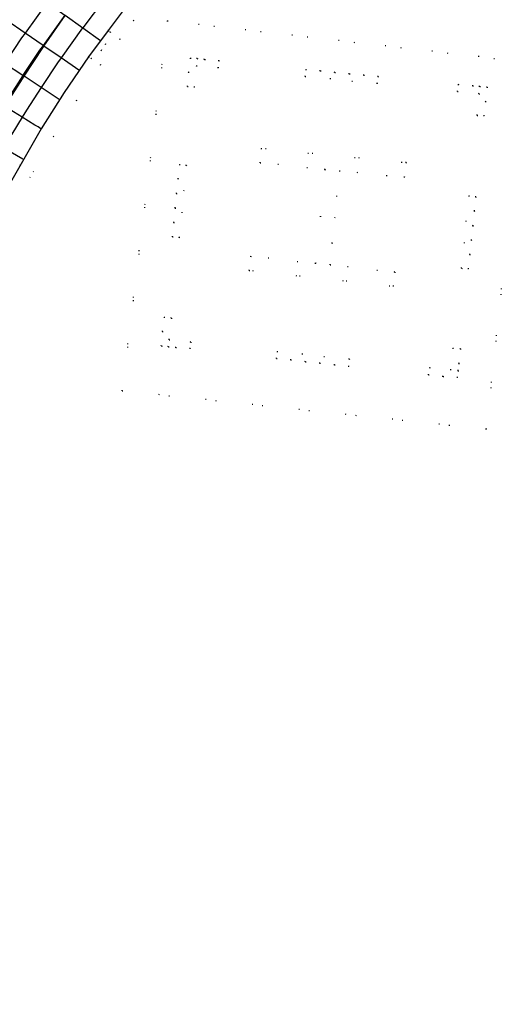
# Model space of a CAD drawing. Header units: metres. Extents: x 174791 to 179073, y 406431 to 409043.
# Tile 94 of 256: x 176211 to 176276, y 407159 to 407294. Entities that reach past the tile are written whole.
import ezdxf

# ---------------------------------------------------------------- set-up
doc = ezdxf.new("R2010")
doc.units = ezdxf.units.M
doc.linetypes.add('DOT', pattern=[6.35, 0, -6.35])
for name, color, linetype in [('terreindeelbegroeid', 254, 'DOT'), ('terreindeelonbegroeid', 254, 'DOT'), ('wegdeel_rolbaan', 254, 'Continuous'), ('weginrichtingselement_markering_vliegtuigverharding', 254, 'Continuous'), ('weginrichtingselement_voeg_vliegtuigverharding', 254, 'Continuous')]:
    doc.layers.add(name, color=color, linetype=linetype)

msp = doc.modelspace()

# ---------------------------------------------------------------- linework, layer by layer
at = {"layer": 'terreindeelbegroeid'}
for points in [[(176229.383, 407297.556, 0), (176226.645, 407293.979, 0), (176224.741, 407291.431, 0), (176222.095, 407287.9, 0), (176218.786, 407283.015, 0), (176215.642, 407278.074, 0), (176209.603, 407267.586, 0), (176204.194, 407256.75, 0), (176203.124, 407254.396, 0), (176200.927, 407249.305, 0), (176196.488, 407237.321, 0), (176192.736, 407225.162, 0), (176189.653, 407212.76, 0), (176188.342, 407208.257, 0), (176185.293, 407199.482, 0), (176181.619, 407190.875, 0), (176177.363, 407182.54, 0), (176172.542, 407174.519, 0), (176167.219, 407166.904, 0), (176164.331, 407163.184, 0), (176158.251, 407156.145, 0)], [(176158.251, 407156.145, 0), (176164.331, 407163.184, 0), (176167.219, 407166.904, 0), (176172.542, 407174.519, 0), (176177.363, 407182.54, 0), (176181.619, 407190.875, 0), (176185.293, 407199.482, 0), (176188.342, 407208.257, 0), (176189.653, 407212.76, 0), (176192.736, 407225.162, 0), (176196.488, 407237.321, 0), (176200.927, 407249.305, 0), (176203.124, 407254.396, 0), (176204.194, 407256.75, 0), (176209.603, 407267.586, 0), (176215.642, 407278.074, 0), (176218.786, 407283.015, 0), (176222.095, 407287.9, 0), (176224.741, 407291.431, 0), (176226.645, 407293.979, 0), (176229.383, 407297.556, 0)], [(176207.84, 407268.532, 0), (176213.931, 407279.11, 0), (176217.114, 407284.113, 0), (176220.439, 407289.022, 0), (176220.832, 407288.763, 0), (176222.216, 407289.906, 0), (176222.779, 407290.743, 0), (176223.454, 407292.393, 0), (176223.139, 407292.628, 0), (176225.05, 407295.185, 0)]]:
    msp.add_polyline3d(points, dxfattribs=at)
for points in [[(176225.073, 407243.108, 0), (176275.112, 407237.844, 0), (176277.786, 407262.797, 0), (176345.482, 407255.508, 0), (176361.819, 407253.749, 0), (176360.933, 407245.543, 0), (176362.922, 407245.328, 0), (176365.034, 407264.894, 0), (176363.046, 407265.109, 0), (176362.141, 407256.731, 0), (176349.836, 407258.056, 0), (176278.106, 407265.78, 0), (176280.518, 407288.288, 0), (176231.273, 407293.957, 0)], [(176362.141, 407256.731, 0), (176361.819, 407253.749, 0), (176345.482, 407255.508, 0), (176277.786, 407262.797, 0), (176275.112, 407237.844, 0), (176225.073, 407243.108, 0), (176231.273, 407293.957, 0), (176280.518, 407288.288, 0), (176278.106, 407265.78, 0), (176349.836, 407258.056, 0)], [(176235.016, 407284.812, 0), (176235.269, 407287.782, 0), (176238.29, 407287.486, 0), (176238.38, 407288.462, 0), (176236.405, 407288.659, 0), (176235.381, 407288.754, 0), (176234.433, 407288.835, 0), (176234.202, 407286.889, 0), (176234.026, 407284.92, 0)], [(176250.205, 407286.306, 0), (176260.14, 407285.32, 0), (176260.256, 407286.289, 0), (176258.264, 407286.481, 0), (176256.285, 407286.665, 0), (176254.303, 407286.87, 0), (176252.295, 407287.078, 0), (176250.306, 407287.265, 0)], [(176273.242, 407285.002, 0), (176271.243, 407285.224, 0), (176271.143, 407284.242, 0), (176274.148, 407283.936, 0), (176273.837, 407280.959, 0), (176274.802, 407280.872, 0), (176275.013, 407282.857, 0), (176275.214, 407284.82, 0), (176274.201, 407284.928, 0)], [(176253.908, 407263.398, 0), (176254.944, 407273.323, 0), (176263.885, 407272.462, 0), (176264.105, 407274.474, 0), (176244.167, 407276.404, 0), (176244.012, 407274.439, 0), (176252.963, 407273.541, 0), (176251.655, 407260.596, 0), (176242.704, 407261.593, 0), (176242.499, 407259.627, 0), (176262.354, 407257.483, 0), (176262.544, 407259.424, 0), (176253.651, 407260.428, 0)], [(176233.895, 407274.089, 0), (176232.939, 407274.199, 0), (176232.752, 407272.233, 0), (176232.524, 407270.211, 0), (176232.363, 407268.23, 0), (176232.173, 407266.233, 0), (176231.967, 407264.257, 0), (176232.939, 407264.149, 0)], [(176273.687, 407269.768, 0), (176272.7, 407269.907, 0), (176271.703, 407259.938, 0), (176272.673, 407259.845, 0), (176272.838, 407261.834, 0), (176273.056, 407263.798, 0), (176273.27, 407265.796, 0), (176273.466, 407267.81, 0)], [(176232.429, 407249.059, 0), (176234.436, 407248.897, 0), (176234.516, 407249.806, 0), (176231.512, 407250.13, 0), (176231.856, 407253.099, 0), (176230.841, 407253.227, 0), (176230.619, 407251.25, 0), (176230.45, 407249.264, 0), (176231.431, 407249.17, 0)], [(176256.294, 407247.47, 0), (176246.371, 407248.5, 0), (176246.279, 407247.548, 0), (176248.257, 407247.353, 0), (176250.258, 407247.099, 0), (176252.229, 407246.891, 0), (176254.242, 407246.672, 0), (176256.204, 407246.456, 0)], [(176270.522, 407248.971, 0), (176270.249, 407245.992, 0), (176267.302, 407246.293, 0), (176267.169, 407245.302, 0), (176269.161, 407245.064, 0), (176271.151, 407244.924, 0), (176271.232, 407245.868, 0), (176271.348, 407246.883, 0), (176271.584, 407248.885, 0)]]:
    msp.add_polyline3d(points, close=True, dxfattribs=at)
at = {"layer": 'terreindeelonbegroeid'}
for points in [[(176220.439, 407289.022, 0), (176223.139, 407292.628, 0), (176223.454, 407292.393, 0), (176222.779, 407290.743, 0), (176222.216, 407289.906, 0), (176220.832, 407288.763, 0)], [(176238.38, 407288.462, 0), (176238.29, 407287.486, 0), (176235.269, 407287.782, 0), (176235.016, 407284.812, 0), (176234.026, 407284.92, 0), (176234.202, 407286.889, 0), (176234.433, 407288.835, 0), (176235.381, 407288.754, 0), (176236.405, 407288.659, 0)], [(176260.14, 407285.32, 0), (176250.205, 407286.306, 0), (176250.306, 407287.265, 0), (176252.295, 407287.078, 0), (176254.303, 407286.87, 0), (176256.285, 407286.665, 0), (176258.264, 407286.481, 0), (176260.256, 407286.289, 0)], [(176273.242, 407285.002, 0), (176274.201, 407284.928, 0), (176275.214, 407284.82, 0), (176275.013, 407282.857, 0), (176274.802, 407280.872, 0), (176273.837, 407280.959, 0), (176274.148, 407283.936, 0), (176271.143, 407284.242, 0), (176271.243, 407285.224, 0)], [(176253.908, 407263.398, 0), (176253.651, 407260.428, 0), (176262.544, 407259.424, 0), (176262.354, 407257.483, 0), (176242.499, 407259.627, 0), (176242.704, 407261.593, 0), (176251.655, 407260.596, 0), (176252.963, 407273.541, 0), (176244.012, 407274.439, 0), (176244.167, 407276.404, 0), (176264.105, 407274.474, 0), (176263.885, 407272.462, 0), (176254.944, 407273.323, 0)], [(176233.895, 407274.089, 0), (176232.939, 407264.149, 0), (176231.967, 407264.257, 0), (176232.173, 407266.233, 0), (176232.363, 407268.23, 0), (176232.524, 407270.211, 0), (176232.752, 407272.233, 0), (176232.939, 407274.199, 0)], [(176273.687, 407269.768, 0), (176273.466, 407267.81, 0), (176273.27, 407265.796, 0), (176273.056, 407263.798, 0), (176272.838, 407261.834, 0), (176272.673, 407259.845, 0), (176271.703, 407259.938, 0), (176272.7, 407269.907, 0)], [(176231.856, 407253.099, 0), (176231.512, 407250.13, 0), (176234.516, 407249.806, 0), (176234.436, 407248.897, 0), (176232.429, 407249.059, 0), (176231.431, 407249.17, 0), (176230.45, 407249.264, 0), (176230.619, 407251.25, 0), (176230.841, 407253.227, 0)], [(176256.294, 407247.47, 0), (176256.204, 407246.456, 0), (176254.242, 407246.672, 0), (176252.229, 407246.891, 0), (176250.258, 407247.099, 0), (176248.257, 407247.353, 0), (176246.279, 407247.548, 0), (176246.371, 407248.5, 0)], [(176269.161, 407245.064, 0), (176267.169, 407245.302, 0), (176267.302, 407246.293, 0), (176270.249, 407245.992, 0), (176270.522, 407248.971, 0), (176271.584, 407248.885, 0), (176271.348, 407246.883, 0), (176271.232, 407245.868, 0), (176271.151, 407244.924, 0)]]:
    msp.add_polyline3d(points, close=True, dxfattribs=at)
at = {"layer": 'wegdeel_rolbaan'}
msp.add_polyline3d([(176225.05, 407295.185, 0), (176223.139, 407292.628, 0), (176220.439, 407289.022, 0), (176217.114, 407284.113, 0), (176213.931, 407279.11, 0), (176207.84, 407268.532, 0), (176202.388, 407257.611, 0), (176201.303, 407255.224, 0), (176200.44, 407253.269, 0), (176199.509, 407251.094, 0), (176199.052, 407250, 0), (176194.593, 407237.964, 0), (176190.809, 407225.699, 0), (176187.712, 407213.243, 0), (176187.1, 407211.073, 0), (176186.453, 407208.914, 0), (176183.426, 407200.204, 0), (176179.807, 407191.723, 0), (176175.613, 407183.511, 0), (176170.863, 407175.608, 0), (176165.58, 407168.05, 0), (176164.214, 407166.259, 0), (176162.818, 407164.491, 0), (176156.783, 407157.505, 0)], dxfattribs=at)
at = {"layer": 'weginrichtingselement_markering_vliegtuigverharding'}
msp.add_polyline3d([(176208.927, 407282.162, 0), (176211.358, 407285.998, 0), (176211.582, 407286.336, 0), (176214.256, 407290.377, 0), (176214.326, 407290.479, 0), (176217.236, 407294.7, 0)], dxfattribs=at)
at = {"layer": 'weginrichtingselement_voeg_vliegtuigverharding'}
for p, q in [((176213.504, 407279.366), (176213.078, 407279.629)), ((176213.908, 407279.118), (176213.504, 407279.366))]:
    msp.add_line(p, q, dxfattribs=at)
for points in [[(176231.978, 407308.675, 0), (176231.966, 407308.661, 0), (176228.778, 407304.77, 0), (176225.658, 407300.961, 0), (176225.477, 407300.722, 0), (176225.426, 407300.654, 0), (176222.65, 407296.986, 0), (176219.643, 407293.011, 0), (176219.641, 407293.009, 0)], [(176212.322, 407298.229, 0), (176214.758, 407296.492, 0), (176217.209, 407294.745, 0), (176217.248, 407294.717, 0), (176219.643, 407293.011, 0), (176222.11, 407291.251, 0)], [(176214.76, 407296.495, 0), (176214.758, 407296.492, 0), (176211.72, 407292.27, 0), (176211.236, 407291.597, 0), (176209.016, 407288.252, 0), (176208.912, 407288.089, 0), (176206.859, 407284.866, 0), (176206.218, 407283.816, 0), (176204.767, 407281.44, 0), (176203.596, 407279.438, 0), (176202.74, 407277.974, 0), (176201.079, 407275.007, 0), (176200.779, 407274.471, 0), (176198.885, 407270.931, 0), (176198.699, 407270.568, 0), (176197.058, 407267.356, 0), (176196.435, 407266.077, 0), (176195.3, 407263.747, 0)], [(176217.212, 407294.748, 0), (176217.209, 407294.745, 0), (176214.197, 407290.569, 0), (176213.713, 407289.898, 0), (176211.528, 407286.609, 0), (176211.421, 407286.441, 0), (176209.406, 407283.279, 0), (176208.779, 407282.253, 0), (176207.347, 407279.909, 0), (176206.194, 407277.937, 0), (176205.353, 407276.5, 0), (176203.701, 407273.55, 0), (176203.423, 407273.055, 0), (176201.559, 407269.574, 0), (176201.366, 407269.196, 0), (176199.762, 407266.058, 0), (176199.136, 407264.774, 0), (176198.031, 407262.508, 0)], [(176219.122, 407287.184, 0), (176216.67, 407288.869, 0), (176214.326, 407290.479, 0), (176214.197, 407290.569, 0), (176211.72, 407292.27, 0), (176209.228, 407293.983, 0)], [(176219.641, 407293.009, 0), (176216.67, 407288.869, 0), (176216.175, 407288.179, 0), (176214.027, 407284.944, 0), (176213.931, 407284.793, 0), (176211.941, 407281.668, 0), (176211.343, 407280.688, 0), (176209.917, 407278.353, 0), (176208.795, 407276.434, 0), (176207.956, 407275.001, 0), (176206.327, 407272.091, 0), (176206.059, 407271.612, 0), (176204.227, 407268.188, 0), (176204.039, 407267.821, 0), (176202.459, 407264.729, 0), (176201.844, 407263.466, 0), (176200.758, 407261.238, 0)], [(176216.429, 407283.153, 0), (176213.931, 407284.793, 0), (176211.582, 407286.336, 0), (176211.421, 407286.441, 0), (176208.912, 407288.089, 0), (176206.392, 407289.744, 0)], [(176213.078, 407279.629, 0), (176211.343, 407280.688, 0), (176208.927, 407282.162, 0), (176208.779, 407282.253, 0), (176206.218, 407283.816, 0), (176203.658, 407285.378, 0)], [(176211.404, 407274.927, 0), (176208.795, 407276.434, 0), (176206.323, 407277.862, 0), (176206.194, 407277.937, 0), (176203.596, 407279.438, 0), (176200.995, 407280.94, 0)]]:
    msp.add_polyline3d(points, dxfattribs=at)

doc.saveas('drawing.dxf')
